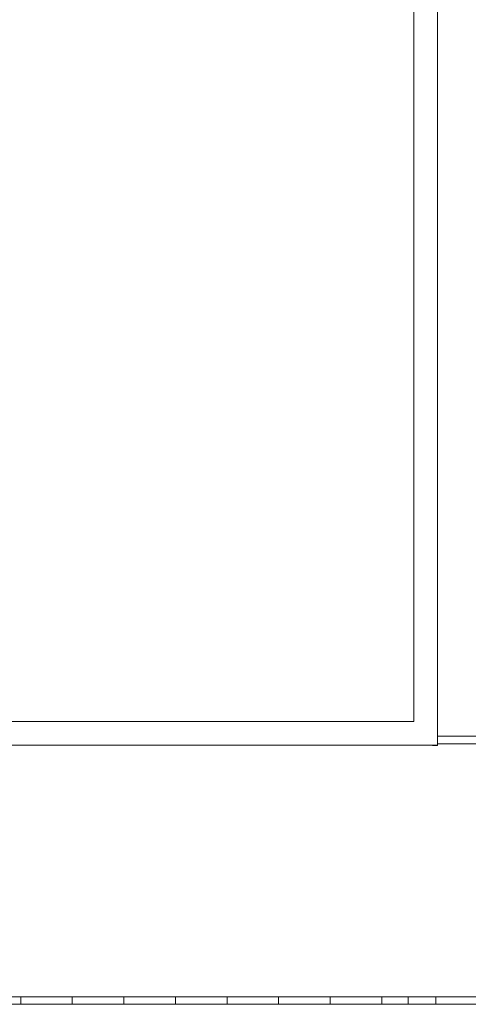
# Model space of a CAD drawing. Header units: millimetres. Extents: x -2624 to 101766, y -16 to 109490.
# Tile 4 of 151: x 80610 to 89480, y 28477 to 47941. Entities that reach past the tile are written whole.
import ezdxf

# ---------------------------------------------------------------- set-up
doc = ezdxf.new("R2010")
doc.units = ezdxf.units.MM
doc.header["$MEASUREMENT"] = 0
for name, color, linetype in [('Métal _ Bardage.Charp_Couv_Bard_Métal', 7, 'Continuous'), ('Métal _ Finitions.Charp_Couv_Bard_Méta', 7, 'Continuous'), ('Nouveau_VRD _ Voirie 3d.VRD', 7, 'Continuous'), ('VRD _ Bordure.VRD', 7, 'Continuous')]:
    doc.layers.add(name, color=color, linetype=linetype)

# ---------------------------------------------------------------- blocks, each defined once
blk = doc.blocks.new('Élément de coupe_14')
at = {"layer": 'Métal _ Finitions.Charp_Couv_Bard_Méta', "color": 7, "linetype": 'Continuous', "lineweight": 15}
for p, q in [((17769, 34067), (88401, 34067)), ((17299, 33597), (88871, 33597))]:
    blk.add_line(p, q, dxfattribs=at)
blk = doc.blocks.new('Élément de coupe_19')
at = {"layer": 'Métal _ Finitions.Charp_Couv_Bard_Méta', "color": 7, "linetype": 'Continuous', "lineweight": 15}
for p, q in [((88871, 63959), (88871, 33597)), ((88401, 63489), (88401, 34067))]:
    blk.add_line(p, q, dxfattribs=at)
blk = doc.blocks.new('Élément de coupe_33')
at = {"layer": 'VRD _ Bordure.VRD', "color": 7, "linetype": 'Continuous', "lineweight": 15}
for p, q in [((80630, 28601), (80630, 28627)), ((81650, 28601), (81650, 28627)), ((82670, 28601), (82670, 28627)), ((83690, 28601), (83690, 28627)), ((84710, 28601), (84710, 28627)), ((85730, 28601), (85730, 28627)), ((86750, 28601), (86750, 28627)), ((87770, 28601), (87770, 28627)), ((88290, 28627), (88290, 28601)), ((79610, 28477), (80610, 28477)), ((80610, 28477), (80630, 28477)), ((80630, 28597), (80630, 28601)), ((80630, 28590), (80630, 28597)), ((80630, 28582), (80630, 28590)), ((80630, 28477), (80630, 28582)), ((80630, 28477), (81630, 28477)), ((81630, 28477), (81650, 28477)), ((81650, 28597), (81650, 28601)), ((81650, 28590), (81650, 28597)), ((81650, 28582), (81650, 28590)), ((81650, 28477), (81650, 28582)), ((81650, 28477), (82650, 28477)), ((82650, 28477), (82670, 28477)), ((82670, 28597), (82670, 28601)), ((82670, 28590), (82670, 28597)), ((82670, 28582), (82670, 28590)), ((82670, 28477), (82670, 28582)), ((82670, 28477), (83670, 28477)), ((83670, 28477), (83690, 28477)), ((83690, 28597), (83690, 28601)), ((83690, 28590), (83690, 28597)), ((83690, 28582), (83690, 28590)), ((83690, 28477), (83690, 28582)), ((83690, 28477), (84690, 28477)), ((84690, 28477), (84710, 28477)), ((84710, 28597), (84710, 28601)), ((84710, 28590), (84710, 28597)), ((84710, 28582), (84710, 28590)), ((84710, 28477), (84710, 28582)), ((84710, 28477), (85710, 28477)), ((85710, 28477), (85730, 28477)), ((85730, 28597), (85730, 28601)), ((85730, 28590), (85730, 28597)), ((85730, 28582), (85730, 28590)), ((85730, 28477), (85730, 28582)), ((85730, 28477), (86730, 28477)), ((86730, 28477), (86750, 28477)), ((86750, 28597), (86750, 28601)), ((86750, 28590), (86750, 28597)), ((86750, 28582), (86750, 28590)), ((86750, 28477), (86750, 28582)), ((86750, 28477), (87750, 28477)), ((87750, 28477), (87770, 28477)), ((87770, 28597), (87770, 28601)), ((87770, 28590), (87770, 28597)), ((87770, 28582), (87770, 28590)), ((87770, 28477), (87770, 28582)), ((87770, 28477), (88270, 28477)), ((88270, 28477), (88290, 28477)), ((88290, 28601), (88290, 28597)), ((88290, 28597), (88290, 28590)), ((88290, 28590), (88290, 28582)), ((88290, 28582), (88290, 28477)), ((88290, 28477), (88821, 28477)), ((88821, 28477), (88841, 28477))]:
    blk.add_line(p, q, dxfattribs=at)
blk = doc.blocks.new('Élément de coupe_52')
at = {"layer": 'VRD _ Bordure.VRD', "color": 7, "linetype": 'Continuous', "lineweight": 15}
for p, q in [((89691, 33777), (88871, 33777)), ((89841, 33627), (88873, 33627))]:
    blk.add_line(p, q, dxfattribs=at)
blk = doc.blocks.new('Élément de coupe_53')
at = {"layer": 'VRD _ Bordure.VRD', "color": 7, "linetype": 'Continuous', "lineweight": 15}
for p, q in [((88841, 28627), (88841, 28601)), ((89861, 28601), (89861, 28627)), ((90881, 28601), (90881, 28627)), ((91901, 28601), (91901, 28627)), ((92921, 28601), (92921, 28627)), ((93941, 28601), (93941, 28627)), ((94961, 28601), (94961, 28627)), ((95981, 28601), (95981, 28627)), ((97001, 28601), (97001, 28627)), ((97771, 28627), (97771, 28601)), ((98668, 28601), (98641, 28627)), ((88841, 28601), (88841, 28597)), ((88841, 28597), (88841, 28590)), ((88841, 28590), (88841, 28582)), ((88841, 28582), (88841, 28477)), ((88841, 28477), (89841, 28477)), ((89841, 28477), (89861, 28477)), ((89861, 28597), (89861, 28601)), ((89861, 28590), (89861, 28597)), ((89861, 28582), (89861, 28590)), ((89861, 28477), (89861, 28582)), ((89861, 28477), (90861, 28477)), ((90861, 28477), (90881, 28477)), ((90881, 28597), (90881, 28601)), ((90881, 28590), (90881, 28597)), ((90881, 28582), (90881, 28590)), ((90881, 28477), (90881, 28582)), ((90881, 28477), (91881, 28477)), ((91881, 28477), (91901, 28477)), ((91901, 28597), (91901, 28601)), ((91901, 28590), (91901, 28597)), ((91901, 28582), (91901, 28590)), ((91901, 28477), (91901, 28582)), ((91901, 28477), (92901, 28477)), ((92901, 28477), (92921, 28477)), ((92921, 28597), (92921, 28601)), ((92921, 28590), (92921, 28597)), ((92921, 28582), (92921, 28590)), ((92921, 28477), (92921, 28582)), ((92921, 28477), (93921, 28477)), ((93921, 28477), (93941, 28477)), ((93941, 28597), (93941, 28601)), ((93941, 28590), (93941, 28597)), ((93941, 28582), (93941, 28590)), ((93941, 28477), (93941, 28582)), ((93941, 28477), (94941, 28477)), ((94941, 28477), (94961, 28477)), ((94961, 28597), (94961, 28601)), ((94961, 28590), (94961, 28597)), ((94961, 28582), (94961, 28590)), ((94961, 28477), (94961, 28582)), ((94961, 28477), (95961, 28477)), ((95961, 28477), (95981, 28477)), ((95981, 28597), (95981, 28601)), ((95981, 28590), (95981, 28597)), ((95981, 28582), (95981, 28590)), ((95981, 28477), (95981, 28582)), ((95981, 28477), (96981, 28477)), ((96981, 28477), (97001, 28477)), ((97001, 28597), (97001, 28601)), ((97001, 28590), (97001, 28597)), ((97001, 28582), (97001, 28590)), ((97001, 28477), (97001, 28582)), ((97001, 28477), (97751, 28477)), ((97751, 28477), (97771, 28477)), ((97771, 28601), (97771, 28597)), ((97771, 28597), (97771, 28590)), ((97771, 28590), (97771, 28582)), ((97771, 28582), (97771, 28477)), ((97771, 28477), (98771, 28477)), ((98672, 28597), (98668, 28601)), ((98678, 28590), (98672, 28597)), ((98687, 28582), (98678, 28590)), ((98791, 28477), (98687, 28582)), ((98771, 28477), (98791, 28477))]:
    blk.add_line(p, q, dxfattribs=at)
blk = doc.blocks.new('Élément de coupe_55')
at = {"layer": 'Nouveau_VRD _ Voirie 3d.VRD', "color": 251, "linetype": 'Continuous', "lineweight": 15, "true_color": 0x6a6a6a}
blk.add_line((14480, 28627), (98641, 28627), dxfattribs=at)
blk = doc.blocks.new('Élément de coupe_126')
at = {"layer": 'Métal _ Bardage.Charp_Couv_Bard_Métal', "color": 7, "linetype": 'Continuous', "lineweight": 15}
for p, q in [((88871, 33697), (88873, 33697)), ((88873, 33596), (88873, 33697)), ((88871, 33596), (88873, 33596))]:
    blk.add_line(p, q, dxfattribs=at)
blk = doc.blocks.new('Élément de coupe_127')
at = {"layer": 'Métal _ Bardage.Charp_Couv_Bard_Métal', "color": 7, "linetype": 'Continuous', "lineweight": 15}
for p, q in [((88771, 33597), (88771, 33596)), ((88771, 33596), (88871, 33596)), ((88871, 33596), (88871, 33597))]:
    blk.add_line(p, q, dxfattribs=at)

msp = doc.modelspace()

# ---------------------------------------------------------------- block references
at = {"layer": 'Métal _ Bardage.Charp_Couv_Bard_Métal', "lineweight": 0}
for name in ['Élément de coupe_126', 'Élément de coupe_127']:
    msp.add_blockref(name, (0, 0), dxfattribs=at)
at = {"layer": 'Métal _ Finitions.Charp_Couv_Bard_Méta', "lineweight": 0}
for name in ['Élément de coupe_19', 'Élément de coupe_14']:
    msp.add_blockref(name, (0, 0), dxfattribs=at)
at = {"layer": 'Nouveau_VRD _ Voirie 3d.VRD', "lineweight": 0}
msp.add_blockref('Élément de coupe_55', (0, 0), dxfattribs=at)
at = {"layer": 'VRD _ Bordure.VRD', "lineweight": 0}
for name in ['Élément de coupe_52', 'Élément de coupe_33', 'Élément de coupe_53']:
    msp.add_blockref(name, (0, 0), dxfattribs=at)

doc.saveas('drawing.dxf')
